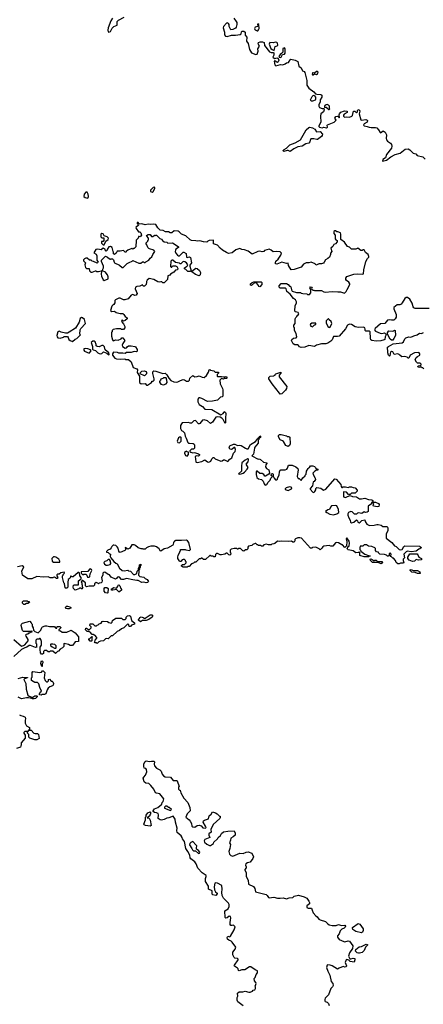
# Model space of a CAD drawing. Extents: x 2106670 to 2323771, y 35271 to 224896.
# Tile 192 of 256: x 2245196 to 2251535, y 85999 to 101452. Entities that reach past the tile are written whole.
import ezdxf

# ---------------------------------------------------------------- set-up
doc = ezdxf.new("R2010")
doc.units = 0

msp = doc.modelspace()

# ---------------------------------------------------------------- linework, layer by layer
at = {"layer": '0CON20XD'}
for points in [[(2246655, 101477), (2246630, 101435), (2246587, 101325), (2246579, 101285), (2246585, 101262), (2246595, 101258), (2246625, 101264), (2246649, 101321), (2246676, 101344), (2246725, 101367), (2246729, 101421), (2246748, 101442), (2246835, 101491)], [(2248558, 101478), (2248598, 101425), (2248606, 101405), (2248609, 101375), (2248597, 101333), (2248584, 101316), (2248545, 101298), (2248514, 101294), (2248487, 101345), (2248486, 101376), (2248475, 101390), (2248455, 101400), (2248444, 101396), (2248399, 101345), (2248392, 101325), (2248412, 101255), (2248413, 101215), (2248428, 101195), (2248455, 101187), (2248525, 101210), (2248585, 101210), (2248659, 101221), (2248675, 101230), (2248681, 101259), (2248690, 101270), (2248715, 101271), (2248738, 101255), (2248738, 101208), (2248762, 101175), (2248760, 101115), (2248785, 101080), (2248804, 100985), (2248839, 100929), (2248905, 100904), (2248927, 100913), (2248943, 100955), (2248937, 100995), (2248961, 101035), (2248943, 101075), (2248946, 101094), (2248974, 101106), (2249010, 101105), (2249036, 101096), (2249043, 101045), (2249118, 100948), (2249145, 100935), (2249177, 100937), (2249190, 100930), (2249185, 100895), (2249170, 100865), (2249175, 100858), (2249205, 100842), (2249235, 100851), (2249255, 100844), (2249268, 100815), (2249255, 100788), (2249245, 100781), (2249235, 100784), (2249205, 100808), (2249195, 100800), (2249202, 100742), (2249218, 100728), (2249294, 100746), (2249327, 100743), (2249365, 100758), (2249386, 100775), (2249420, 100780), (2249445, 100823), (2249455, 100830), (2249525, 100814), (2249565, 100793), (2249580, 100720), (2249616, 100695), (2249639, 100649), (2249665, 100636), (2249673, 100623), (2249708, 100495), (2249704, 100424), (2249736, 100375), (2249817, 100317), (2249840, 100290), (2249862, 100282), (2249925, 100280), (2249940, 100265), (2249940, 100235), (2249917, 100195), (2249916, 100155), (2249895, 100118), (2249895, 100095), (2249905, 100072), (2249945, 100058), (2249975, 100060), (2249977, 100037), (2249965, 100008), (2249927, 99973), (2249922, 99938), (2249927, 99843), (2249895, 99787), (2249896, 99775), (2249905, 99764), (2249945, 99753), (2249975, 99767), (2250015, 99756), (2250028, 99765), (2250024, 99795), (2250029, 99801), (2250135, 99842), (2250158, 99865), (2250164, 99875), (2250148, 99905), (2250159, 99931), (2250186, 99936), (2250200, 99930), (2250212, 99912), (2250220, 99915), (2250214, 99956), (2250220, 99975), (2250242, 99998), (2250295, 100021), (2250340, 100015), (2250338, 99995), (2250292, 99968), (2250282, 99955), (2250280, 99935), (2250295, 99920), (2250335, 99929), (2250375, 99920), (2250410, 99935), (2250422, 99948), (2250440, 100015), (2250457, 100017), (2250485, 99990), (2250500, 100005), (2250500, 100025), (2250512, 100038), (2250525, 100040), (2250540, 100015), (2250530, 99975), (2250555, 99880), (2250565, 99874), (2250634, 99884), (2250655, 99877), (2250658, 99868), (2250652, 99845), (2250604, 99816), (2250596, 99795), (2250605, 99784), (2250655, 99777), (2250687, 99765)], [(2248925, 101277), (2248935, 101279), (2248949, 101295), (2248955, 101315), (2248950, 101375), (2248935, 101386), (2248929, 101375), (2248938, 101355), (2248934, 101346), (2248895, 101334), (2248885, 101315), (2248887, 101297), (2248895, 101290), (2248925, 101277)], [(2249195, 100970), (2249210, 101030), (2249239, 101041), (2249248, 101052), (2249247, 101085), (2249235, 101094), (2249215, 101098), (2249175, 101087), (2249126, 101094), (2249116, 101065), (2249140, 101000), (2249159, 100985), (2249195, 100970)], [(2249285, 100860), (2249305, 100862), (2249323, 100905), (2249355, 100912), (2249368, 100925), (2249363, 100965), (2249368, 100995), (2249355, 101010), (2249329, 101001), (2249327, 100943), (2249310, 100920), (2249288, 100905), (2249267, 100875), (2249272, 100865), (2249285, 100860)], [(2249805, 100584), (2249825, 100602), (2249855, 100594), (2249875, 100601), (2249885, 100628), (2249875, 100637), (2249855, 100637), (2249825, 100610), (2249805, 100619), (2249795, 100616), (2249790, 100595), (2249795, 100584), (2249805, 100584)], [(2249795, 100174), (2249775, 100175), (2249765, 100195), (2249792, 100248), (2249805, 100263), (2249817, 100267), (2249828, 100258), (2249842, 100235), (2249843, 100197), (2249834, 100186), (2249795, 100174)], [(2250055, 100040), (2250067, 100055), (2250060, 100065), (2250060, 100095), (2250048, 100108), (2250025, 100118), (2249995, 100108), (2249984, 100096), (2249982, 100072), (2250007, 100077), (2250040, 100055), (2250045, 100042), (2250055, 100040)], [(2249445, 99383), (2249415, 99400), (2249395, 99400), (2249343, 99383), (2249333, 99393), (2249335, 99400), (2249350, 99415), (2249386, 99434), (2249440, 99485), (2249525, 99521), (2249604, 99565), (2249671, 99675), (2249694, 99725), (2249735, 99759), (2249755, 99765), (2249796, 99755), (2249829, 99735), (2249855, 99690), (2249915, 99698), (2249952, 99655), (2249948, 99635), (2249935, 99617), (2249875, 99571), (2249865, 99569), (2249815, 99584), (2249768, 99582), (2249761, 99569), (2249755, 99535), (2249735, 99515), (2249688, 99502), (2249635, 99466), (2249565, 99458), (2249504, 99426), (2249445, 99383)], [(2250687, 99765), (2250715, 99758), (2250785, 99759), (2250805, 99752), (2250830, 99725), (2250855, 99679), (2250864, 99674), (2250905, 99705), (2250936, 99686), (2250957, 99645), (2250954, 99585), (2250959, 99565), (2250974, 99544), (2251020, 99515), (2251034, 99495), (2251039, 99465), (2251034, 99435), (2250958, 99335), (2250940, 99285), (2250899, 99255), (2250895, 99230), (2250955, 99247), (2251025, 99301), (2251092, 99335), (2251174, 99356), (2251251, 99419), (2251295, 99424), (2251325, 99408), (2251376, 99356), (2251416, 99345), (2251438, 99318), (2251525, 99297), (2251565, 99260)], [(2246265, 98652), (2246277, 98675), (2246273, 98713), (2246255, 98743), (2246235, 98747), (2246211, 98715), (2246204, 98675), (2246225, 98659), (2246265, 98652)], [(2247275, 98743), (2247293, 98755), (2247318, 98802), (2247319, 98815), (2247312, 98822), (2247295, 98818), (2247253, 98777), (2247251, 98755), (2247275, 98743)], [(2249827, 96323), (2249735, 96340), (2249675, 96314), (2249618, 96308), (2249592, 96315), (2249576, 96336), (2249557, 96347), (2249518, 96348), (2249492, 96362), (2249467, 96415), (2249470, 96435), (2249495, 96452), (2249539, 96461), (2249550, 96475), (2249538, 96525), (2249513, 96575), (2249510, 96615), (2249500, 96625), (2249500, 96655), (2249520, 96685), (2249520, 96755), (2249530, 96765), (2249532, 96778), (2249548, 96792), (2249550, 96805), (2249565, 96810), (2249582, 96835), (2249568, 96855), (2249526, 96866), (2249517, 96877), (2249520, 96965), (2249542, 97005), (2249542, 97025), (2249526, 97056), (2249498, 97078), (2249443, 97143), (2249392, 97185), (2249380, 97225), (2249368, 97238), (2249285, 97240), (2249270, 97255), (2249270, 97275), (2249305, 97310), (2249385, 97312), (2249415, 97298), (2249432, 97272), (2249445, 97270), (2249455, 97260), (2249463, 97213), (2249475, 97192), (2249545, 97172), (2249605, 97170), (2249615, 97160), (2249645, 97152), (2249705, 97150), (2249715, 97140), (2249745, 97140), (2249770, 97165), (2249770, 97215), (2249752, 97245), (2249765, 97260), (2249790, 97255), (2249780, 97235), (2249782, 97222), (2249798, 97208), (2249817, 97207), (2249825, 97200), (2249935, 97200), (2249975, 97178), (2249995, 97173), (2250105, 97187), (2250191, 97181), (2250235, 97178), (2250295, 97162), (2250322, 97185), (2250341, 97215), (2250382, 97295), (2250382, 97305), (2250363, 97333), (2250327, 97357), (2250318, 97375), (2250318, 97395), (2250335, 97420), (2250445, 97459), (2250495, 97462), (2250575, 97457), (2250596, 97464), (2250600, 97525), (2250634, 97656), (2250656, 97704), (2250678, 97725), (2250680, 97735), (2250668, 97765), (2250625, 97800), (2250605, 97840), (2250585, 97840), (2250575, 97830), (2250555, 97828), (2250505, 97868), (2250475, 97852), (2250405, 97852), (2250374, 97884), (2250345, 97892), (2250295, 97958), (2250242, 98002), (2250238, 98065), (2250242, 98085), (2250236, 98106), (2250195, 98120), (2250175, 98120), (2250157, 98137), (2250145, 98140), (2250130, 98125), (2250130, 98095), (2250152, 98072), (2250153, 98013), (2250160, 97995), (2250180, 97985), (2250182, 97965), (2250155, 97932), (2250130, 97925), (2250116, 97894), (2250080, 97865), (2250098, 97815), (2250078, 97785), (2250077, 97765), (2250062, 97725), (2250038, 97702), (2249997, 97683), (2249980, 97645), (2249965, 97630), (2249935, 97620), (2249895, 97620), (2249887, 97613), (2249845, 97600), (2249835, 97618), (2249775, 97647), (2249736, 97634), (2249695, 97634), (2249655, 97614), (2249615, 97567), (2249505, 97530), (2249458, 97528), (2249420, 97595), (2249412, 97632), (2249385, 97627), (2249315, 97644), (2249235, 97613), (2249215, 97620), (2249213, 97643), (2249219, 97661), (2249255, 97692), (2249296, 97755), (2249306, 97786), (2249300, 97800), (2249287, 97807), (2249225, 97813), (2249175, 97810), (2249145, 97837), (2249115, 97850), (2249043, 97827), (2249030, 97815), (2249005, 97808), (2248965, 97820), (2248936, 97816), (2248845, 97774), (2248787, 97817), (2248725, 97841), (2248684, 97844), (2248655, 97858), (2248592, 97838), (2248535, 97792), (2248475, 97783), (2248445, 97798), (2248383, 97835), (2248346, 97866), (2248305, 97912), (2248240, 97935), (2248240, 97985), (2248235, 97990), (2248173, 97987), (2248152, 97978), (2248135, 97962), (2248085, 97964), (2248025, 97982), (2247985, 97974), (2247965, 97980), (2247894, 97984), (2247872, 97995), (2247805, 98057), (2247735, 98087), (2247703, 98123), (2247685, 98132), (2247622, 98138), (2247585, 98107), (2247557, 98107), (2247532, 98122), (2247485, 98123), (2247452, 98142), (2247405, 98148), (2247364, 98184), (2247335, 98238), (2247295, 98243), (2247245, 98238), (2247215, 98242), (2247165, 98232), (2247115, 98247), (2247075, 98240), (2247070, 98255), (2247055, 98270), (2247042, 98268), (2247040, 98255), (2247058, 98238), (2247060, 98225), (2247022, 98188), (2247023, 98173), (2247062, 98122), (2247085, 98120), (2247098, 98108), (2247108, 98072), (2247088, 98042), (2247075, 98050), (2247062, 98048), (2247058, 98022), (2247028, 97992), (2247027, 97947), (2247018, 97925), (2247020, 97885), (2246995, 97860), (2246985, 97860), (2246975, 97850), (2246965, 97860), (2246955, 97860), (2246893, 97837), (2246870, 97815), (2246865, 97800), (2246852, 97802), (2246825, 97828), (2246775, 97818), (2246725, 97820), (2246710, 97785), (2246685, 97768), (2246670, 97775), (2246670, 97805), (2246663, 97813), (2246648, 97875), (2246625, 97892), (2246594, 97886), (2246570, 97845), (2246570, 97835), (2246555, 97820), (2246542, 97822), (2246538, 97848), (2246508, 97868), (2246475, 97840), (2246425, 97850), (2246390, 97845), (2246362, 97795), (2246395, 97770), (2246408, 97745), (2246408, 97678), (2246430, 97645), (2246415, 97630), (2246357, 97657), (2246335, 97660), (2246318, 97678), (2246295, 97680), (2246257, 97707), (2246235, 97708), (2246212, 97698), (2246200, 97685), (2246200, 97665), (2246230, 97635), (2246222, 97605), (2246228, 97565), (2246248, 97548), (2246290, 97545), (2246295, 97510), (2246315, 97488), (2246335, 97487), (2246385, 97510), (2246395, 97510), (2246405, 97500), (2246435, 97500), (2246475, 97510), (2246480, 97505), (2246477, 97457), (2246483, 97425), (2246505, 97370), (2246525, 97358), (2246586, 97384), (2246587, 97415), (2246576, 97445), (2246557, 97475), (2246545, 97487), (2246498, 97508), (2246502, 97535), (2246513, 97555), (2246513, 97585), (2246480, 97655), (2246480, 97675), (2246491, 97689), (2246545, 97740), (2246577, 97727), (2246605, 97700), (2246615, 97700), (2246625, 97690), (2246635, 97700), (2246655, 97700), (2246670, 97685), (2246678, 97648), (2246687, 97637), (2246765, 97600), (2246804, 97564), (2246820, 97565), (2246882, 97625), (2246915, 97643), (2246965, 97660), (2246975, 97670), (2247065, 97630), (2247098, 97632), (2247125, 97652), (2247142, 97652), (2247155, 97640), (2247165, 97640), (2247177, 97653), (2247222, 97675), (2247243, 97707), (2247272, 97728), (2247286, 97764), (2247320, 97815), (2247302, 97832), (2247233, 97853), (2247222, 97862), (2247208, 97878), (2247195, 97920), (2247180, 97935), (2247182, 97948), (2247210, 97975), (2247210, 97985), (2247220, 97995), (2247220, 98025), (2247192, 98052), (2247190, 98065), (2247215, 98078), (2247245, 98078), (2247265, 98050), (2247285, 98050), (2247315, 98070), (2247325, 98060), (2247335, 98070), (2247345, 98070), (2247395, 98020), (2247425, 98008), (2247438, 97985), (2247465, 97967), (2247505, 97958), (2247525, 97942), (2247595, 97947), (2247670, 97905), (2247690, 97885), (2247690, 97875), (2247651, 97849), (2247642, 97835), (2247640, 97815), (2247649, 97789), (2247677, 97757), (2247688, 97748), (2247705, 97748), (2247765, 97802), (2247775, 97802), (2247810, 97780), (2247816, 97726), (2247825, 97721), (2247865, 97729), (2247878, 97718), (2247892, 97635), (2247870, 97600), (2247869, 97585), (2247888, 97512), (2247872, 97498), (2247848, 97498), (2247835, 97502), (2247805, 97532), (2247784, 97544), (2247782, 97558), (2247814, 97576), (2247827, 97585), (2247837, 97605), (2247817, 97635), (2247792, 97652), (2247764, 97656), (2247728, 97622), (2247715, 97620), (2247705, 97630), (2247643, 97643), (2247600, 97675), (2247585, 97678), (2247568, 97662), (2247565, 97580), (2247575, 97570), (2247585, 97570), (2247595, 97590), (2247645, 97590), (2247666, 97576), (2247682, 97545), (2247673, 97527), (2247645, 97520), (2247619, 97491), (2247564, 97456), (2247555, 97440), (2247525, 97430), (2247520, 97375), (2247465, 97320), (2247445, 97320), (2247430, 97335), (2247415, 97340), (2247385, 97332), (2247365, 97338), (2247302, 97372), (2247228, 97392), (2247200, 97365), (2247190, 97345), (2247190, 97315), (2247180, 97305), (2247180, 97295), (2247155, 97270), (2247135, 97270), (2247125, 97290), (2247082, 97268), (2247037, 97263), (2247017, 97253), (2247010, 97225), (2247040, 97155), (2247025, 97128), (2247005, 97122), (2246975, 97138), (2246945, 97130), (2246898, 97072), (2246845, 97053), (2246825, 97057), (2246775, 97082), (2246755, 97082), (2246700, 97055), (2246692, 97045), (2246692, 97008), (2246676, 96984), (2246657, 96973), (2246643, 96955), (2246620, 96885), (2246645, 96870), (2246685, 96878), (2246710, 96855), (2246772, 96838)], [(2246525, 97920), (2246550, 97975), (2246588, 98002), (2246590, 98025), (2246570, 98045), (2246525, 98060), (2246505, 98092), (2246485, 98098), (2246472, 98085), (2246470, 98045), (2246485, 98030), (2246518, 98028), (2246520, 97985), (2246505, 97970), (2246482, 97968), (2246480, 97945), (2246505, 97920), (2246525, 97920)], [(2248015, 97434), (2247955, 97452), (2247900, 97495), (2247900, 97505), (2247965, 97550), (2247985, 97548), (2248021, 97515), (2248036, 97486), (2248028, 97445), (2248015, 97434)], [(2248965, 97260), (2248950, 97265), (2248948, 97278), (2248915, 97320), (2248885, 97320), (2248835, 97280), (2248820, 97285), (2248822, 97305), (2248845, 97328), (2248875, 97340), (2248987, 97337), (2249000, 97325), (2249000, 97295), (2248965, 97260)], [(2251625, 96917), (2251405, 96918), (2251387, 96927), (2251375, 96943), (2251359, 97005), (2251325, 97063), (2251285, 97091), (2251265, 97090), (2251245, 97076), (2251204, 97006), (2251185, 96986), (2251165, 96978), (2251125, 96979), (2251074, 96935), (2251070, 96915), (2251108, 96825), (2251110, 96785), (2251094, 96756), (2251072, 96738), (2251035, 96734), (2251009, 96739), (2250975, 96734), (2250928, 96685), (2250865, 96676), (2250778, 96605), (2250768, 96585), (2250785, 96562), (2250855, 96532), (2250885, 96528), (2250925, 96538), (2250940, 96525), (2250950, 96505), (2250937, 96473), (2250932, 96435), (2250918, 96425), (2250868, 96412), (2250795, 96407), (2250725, 96418), (2250712, 96425), (2250704, 96455), (2250698, 96555), (2250683, 96563), (2250632, 96562), (2250620, 96575), (2250622, 96595), (2250615, 96618), (2250595, 96627), (2250515, 96621), (2250465, 96629), (2250405, 96666), (2250375, 96672), (2250346, 96655), (2250315, 96600), (2250215, 96485), (2250188, 96478), (2250125, 96480), (2250105, 96428), (2250082, 96405), (2250035, 96373), (2250005, 96364), (2249934, 96366), (2249855, 96346), (2249827, 96323)], [(2246025, 96402), (2246065, 96440), (2246095, 96450), (2246150, 96505), (2246140, 96515), (2246148, 96585), (2246158, 96605), (2246232, 96685), (2246212, 96745), (2246185, 96770), (2246165, 96777), (2246146, 96764), (2246132, 96705), (2246071, 96609), (2245975, 96547), (2245945, 96532), (2245915, 96532), (2245848, 96548), (2245817, 96563), (2245796, 96554), (2245782, 96495), (2245783, 96473), (2245795, 96458), (2245833, 96453), (2245882, 96468), (2245895, 96480), (2245945, 96480), (2245960, 96465), (2245970, 96435), (2245987, 96417), (2246025, 96402)], [(2246772, 96838), (2246805, 96842), (2246818, 96838), (2246832, 96825), (2246851, 96791), (2246882, 96772), (2246882, 96755), (2246855, 96732), (2246825, 96720), (2246805, 96740), (2246794, 96716), (2246825, 96680), (2246848, 96635), (2246848, 96615), (2246825, 96590), (2246795, 96590), (2246785, 96598), (2246715, 96598), (2246662, 96588), (2246650, 96575), (2246650, 96555), (2246640, 96545), (2246638, 96485), (2246652, 96425), (2246665, 96412), (2246705, 96428), (2246745, 96422), (2246790, 96445), (2246802, 96458), (2246815, 96460), (2246850, 96415), (2246818, 96372), (2246808, 96345), (2246810, 96325), (2246855, 96298), (2246875, 96300), (2246884, 96316), (2246905, 96332), (2246945, 96332), (2247005, 96320), (2247017, 96315), (2247040, 96275), (2247042, 96248), (2247029, 96241), (2246995, 96242), (2246945, 96227), (2246875, 96228), (2246855, 96212), (2246815, 96220), (2246755, 96220), (2246735, 96230), (2246668, 96232), (2246652, 96205), (2246656, 96185), (2246692, 96142), (2246715, 96130), (2246785, 96122), (2246845, 96130), (2246865, 96120), (2246905, 96120), (2246945, 96080), (2246978, 95995), (2247035, 95970), (2247048, 95955), (2247042, 95915), (2247080, 95855), (2247080, 95765), (2247085, 95752), (2247105, 95738), (2247165, 95740), (2247190, 95715), (2247206, 95714), (2247250, 95745), (2247270, 95765), (2247272, 95778), (2247295, 95780), (2247310, 95795), (2247310, 95815), (2247287, 95897), (2247288, 95925), (2247301, 95939), (2247337, 95937), (2247445, 95900), (2247482, 95902), (2247505, 95880), (2247538, 95825), (2247571, 95791), (2247615, 95768), (2247655, 95763), (2247682, 95768), (2247720, 95790), (2247765, 95804), (2247785, 95800), (2247815, 95778), (2247845, 95780), (2247861, 95795), (2247870, 95825), (2247915, 95868), (2247948, 95848), (2247985, 95850), (2248015, 95861), (2248060, 95840), (2248093, 95837), (2248130, 95865), (2248162, 95918), (2248170, 95955), (2248185, 95960), (2248195, 95950), (2248245, 95940), (2248265, 95920), (2248318, 95918), (2248318, 95902), (2248300, 95885), (2248300, 95855), (2248305, 95850), (2248365, 95852), (2248397, 95847), (2248405, 95840), (2248415, 95840), (2248425, 95850), (2248450, 95845), (2248450, 95825), (2248445, 95822), (2248405, 95820), (2248395, 95812), (2248365, 95820), (2248342, 95795), (2248343, 95735), (2248380, 95665), (2248384, 95645), (2248387, 95545), (2248375, 95530), (2248350, 95525), (2248305, 95478), (2248225, 95463), (2248145, 95460), (2248056, 95506), (2248025, 95518), (2248010, 95515), (2247993, 95497), (2247992, 95455), (2248015, 95410), (2248065, 95382), (2248105, 95337), (2248212, 95335), (2248355, 95252), (2248391, 95269), (2248403, 95285), (2248405, 95300), (2248428, 95288), (2248436, 95275), (2248428, 95195), (2248431, 95129), (2248425, 95112), (2248392, 95175), (2248369, 95199), (2248345, 95212), (2248305, 95218), (2248279, 95211), (2248225, 95134), (2248195, 95113), (2248148, 95158), (2248095, 95171), (2248066, 95164), (2248025, 95112), (2248015, 95110), (2248005, 95110), (2247955, 95160), (2247932, 95158), (2247895, 95120), (2247875, 95120), (2247845, 95132), (2247750, 95125), (2247735, 95110), (2247723, 95085), (2247724, 95035), (2247738, 95005), (2247760, 94995), (2247787, 94967), (2247793, 94913), (2247812, 94882), (2247836, 94816), (2247845, 94808), (2247864, 94804), (2247922, 94802), (2247935, 94790), (2247940, 94775), (2247940, 94725), (2247927, 94713), (2247895, 94710), (2247870, 94685), (2247870, 94675), (2247883, 94663), (2247915, 94652), (2247935, 94658), (2247955, 94652), (2248007, 94637), (2248020, 94625), (2248020, 94615), (2248007, 94603), (2247975, 94608), (2247950, 94595), (2247962, 94515), (2247970, 94505), (2247985, 94501), (2248055, 94520), (2248105, 94542), (2248145, 94510), (2248165, 94508), (2248200, 94525), (2248215, 94560), (2248235, 94578), (2248245, 94578), (2248265, 94560), (2248353, 94523), (2248375, 94528), (2248398, 94542), (2248415, 94542), (2248465, 94520), (2248497, 94553), (2248530, 94575), (2248553, 94647), (2248578, 94675), (2248587, 94705), (2248575, 94740), (2248565, 94740), (2248535, 94712), (2248515, 94708), (2248495, 94712), (2248488, 94745), (2248497, 94763), (2248555, 94788), (2248575, 94788), (2248615, 94767), (2248655, 94774), (2248675, 94770), (2248745, 94727), (2248765, 94718), (2248782, 94718), (2248822, 94785), (2248898, 94832), (2248928, 94862), (2248932, 94878), (2248958, 94902), (2248965, 94920), (2248980, 94915), (2248980, 94895), (2248952, 94878), (2248950, 94865), (2248940, 94855), (2248940, 94805), (2248890, 94745), (2248882, 94728), (2248870, 94635), (2248840, 94605), (2248943, 94553), (2248955, 94557), (2248978, 94548), (2249025, 94507), (2249080, 94495), (2249080, 94485), (2249063, 94465), (2249057, 94435), (2249070, 94410), (2249108, 94385), (2249118, 94335), (2249109, 94321), (2249055, 94290), (2249045, 94290), (2249028, 94315), (2249005, 94332), (2248965, 94330), (2248925, 94366), (2248914, 94366), (2248909, 94351), (2248910, 94315), (2248922, 94265), (2248945, 94247), (2248996, 94236), (2249021, 94211), (2249034, 94165), (2249045, 94149), (2249055, 94146), (2249077, 94155), (2249097, 94193), (2249130, 94225), (2249140, 94255), (2249160, 94275), (2249160, 94285), (2249148, 94298), (2249150, 94325), (2249165, 94328), (2249175, 94320), (2249178, 94285), (2249194, 94254), (2249215, 94231), (2249235, 94229), (2249247, 94243), (2249251, 94269), (2249270, 94305), (2249274, 94356), (2249285, 94382), (2249295, 94389), (2249365, 94389), (2249391, 94399), (2249403, 94415), (2249418, 94462), (2249475, 94462), (2249535, 94432), (2249565, 94408), (2249568, 94385), (2249553, 94283), (2249572, 94252), (2249585, 94250), (2249615, 94222), (2249641, 94259), (2249680, 94295), (2249680, 94305), (2249695, 94320), (2249703, 94367), (2249725, 94410), (2249735, 94420), (2249748, 94422), (2249765, 94448), (2249775, 94452), (2249799, 94449), (2249825, 94440), (2249840, 94425), (2249845, 94410), (2249880, 94395), (2249878, 94382), (2249855, 94380), (2249832, 94368), (2249802, 94335), (2249808, 94305), (2249837, 94257), (2249842, 94235), (2249820, 94205), (2249803, 94197), (2249797, 94135), (2249760, 94095), (2249758, 94085), (2249799, 94039), (2249815, 94033), (2249832, 94045), (2249847, 94075), (2249848, 94095), (2249865, 94112), (2249925, 94100), (2249965, 94070), (2250005, 94082), (2250145, 94248), (2250165, 94238), (2250240, 94155), (2250243, 94123), (2250255, 94110), (2250265, 94110), (2250275, 94120), (2250315, 94120), (2250355, 94110), (2250375, 94122), (2250405, 94122), (2250435, 94110), (2250467, 94107), (2250497, 94067), (2250498, 94052), (2250465, 94020), (2250405, 94020), (2250385, 94000), (2250362, 94002), (2250327, 94037), (2250285, 94040), (2250280, 94035), (2250280, 93965), (2250315, 93952), (2250345, 93970), (2250385, 93982), (2250425, 93968), (2250485, 93963), (2250535, 93931), (2250565, 93930), (2250615, 93943), (2250673, 93923), (2250727, 93917), (2250740, 93905), (2250740, 93885), (2250722, 93868), (2250720, 93855), (2250670, 93815), (2250671, 93749), (2250667, 93733), (2250655, 93720), (2250625, 93718), (2250605, 93728), (2250567, 93703), (2250515, 93710), (2250503, 93707), (2250485, 93690), (2250455, 93690), (2250415, 93727), (2250395, 93733), (2250362, 93718), (2250350, 93695), (2250350, 93675), (2250363, 93635), (2250388, 93595), (2250392, 93565), (2250405, 93554), (2250445, 93567), (2250485, 93600), (2250500, 93585), (2250508, 93565), (2250525, 93557), (2250542, 93565), (2250568, 93592), (2250615, 93600), (2250620, 93575), (2250648, 93535), (2250690, 93515), (2250765, 93517), (2250805, 93530), (2250825, 93530), (2250875, 93517), (2250898, 93498), (2250965, 93497), (2250977, 93475), (2250978, 93435), (2250953, 93375), (2250954, 93314), (2251039, 93249), (2251080, 93195), (2251106, 93186), (2251155, 93137), (2251175, 93130), (2251204, 93136), (2251227, 93183), (2251245, 93192), (2251475, 93190), (2251485, 93180), (2251498, 93178), (2251500, 93165), (2251480, 93145), (2251465, 93140), (2251425, 93108), (2251345, 93100), (2251285, 93108), (2251268, 93098)], [(2250065, 96622), (2250090, 96655), (2250100, 96685), (2250090, 96715), (2250055, 96740), (2250045, 96760), (2250010, 96725), (2250010, 96695), (2250037, 96637), (2250050, 96625), (2250065, 96622)], [(2249795, 96632), (2249825, 96660), (2249835, 96660), (2249848, 96672), (2249845, 96690), (2249785, 96691), (2249762, 96675), (2249758, 96658), (2249771, 96641), (2249795, 96632)], [(2251035, 96423), (2251015, 96440), (2250970, 96515), (2250972, 96535), (2250987, 96563), (2250995, 96568), (2251046, 96564), (2251065, 96568), (2251085, 96581), (2251093, 96575), (2251096, 96495), (2251074, 96446), (2251055, 96424), (2251035, 96423)], [(2251542, 95972), (2251525, 95990), (2251515, 95990), (2251505, 96000), (2251485, 96000), (2251475, 95992), (2251458, 95998), (2251450, 96005), (2251455, 96020), (2251488, 96022), (2251500, 96035), (2251500, 96045), (2251485, 96060), (2251445, 96060), (2251427, 96077), (2251408, 96115), (2251425, 96148), (2251444, 96166), (2251480, 96185), (2251482, 96205), (2251470, 96225), (2251455, 96230), (2251398, 96225), (2251328, 96185), (2251315, 96150), (2251305, 96140), (2251295, 96140), (2251280, 96155), (2251246, 96166), (2251195, 96158), (2251164, 96184), (2251157, 96197), (2251136, 96206), (2251078, 96198), (2251055, 96237), (2251035, 96243), (2251022, 96235), (2251012, 96215), (2251010, 96175), (2251005, 96170), (2250988, 96188), (2250978, 96225), (2250978, 96265), (2250970, 96275), (2250975, 96310), (2250990, 96325), (2251064, 96366), (2251205, 96382), (2251222, 96395), (2251246, 96444), (2251262, 96458), (2251305, 96473), (2251335, 96470), (2251365, 96477), (2251388, 96492), (2251436, 96504), (2251475, 96533), (2251505, 96527), (2251539, 96541)], [(2246285, 96220), (2246295, 96223), (2246317, 96255), (2246309, 96269), (2246265, 96288), (2246225, 96292), (2246204, 96286), (2246203, 96265), (2246215, 96248), (2246285, 96220)], [(2246595, 96190), (2246600, 96195), (2246598, 96225), (2246541, 96271), (2246527, 96317), (2246508, 96338), (2246485, 96338), (2246445, 96317), (2246411, 96321), (2246397, 96335), (2246396, 96355), (2246382, 96395), (2246365, 96404), (2246345, 96404), (2246318, 96385), (2246340, 96325), (2246341, 96281), (2246349, 96269), (2246388, 96258), (2246422, 96222), (2246445, 96214), (2246465, 96209), (2246485, 96213), (2246515, 96240), (2246565, 96220), (2246595, 96190)], [(2247155, 95862), (2247090, 95895), (2247092, 95915), (2247112, 95938), (2247153, 95943), (2247185, 95930), (2247190, 95915), (2247186, 95894), (2247155, 95862)], [(2247455, 95723), (2247495, 95738), (2247510, 95755), (2247508, 95795), (2247495, 95830), (2247455, 95830), (2247445, 95820), (2247412, 95808), (2247410, 95795), (2247390, 95775), (2247390, 95765), (2247415, 95730), (2247455, 95723)], [(2249287, 95577), (2249275, 95588), (2249162, 95735), (2249110, 95815), (2249110, 95835), (2249132, 95858), (2249185, 95860), (2249195, 95870), (2249208, 95872), (2249210, 95885), (2249220, 95895), (2249295, 95920), (2249300, 95905), (2249270, 95875), (2249270, 95845), (2249393, 95693), (2249389, 95665), (2249373, 95635), (2249315, 95581), (2249287, 95577)], [(2247705, 94812), (2247730, 94835), (2247730, 94895), (2247725, 94900), (2247705, 94900), (2247691, 94889), (2247672, 94835), (2247680, 94815), (2247705, 94812)], [(2249415, 94754), (2249377, 94767), (2249339, 94829), (2249325, 94842), (2249287, 94857), (2249260, 94905), (2249260, 94925), (2249275, 94940), (2249302, 94942), (2249385, 94920), (2249395, 94910), (2249425, 94910), (2249438, 94898), (2249446, 94795), (2249435, 94770), (2249415, 94754)], [(2247825, 94602), (2247850, 94625), (2247850, 94665), (2247825, 94670), (2247815, 94680), (2247785, 94660), (2247783, 94647), (2247801, 94611), (2247825, 94602)], [(2248645, 94320), (2248675, 94323), (2248705, 94333), (2248725, 94348), (2248771, 94399), (2248782, 94425), (2248752, 94475), (2248786, 94514), (2248792, 94545), (2248785, 94560), (2248775, 94560), (2248735, 94537), (2248687, 94495), (2248678, 94445), (2248682, 94368), (2248630, 94325), (2248645, 94320)], [(2249415, 94064), (2249463, 94087), (2249470, 94105), (2249457, 94117), (2249435, 94122), (2249380, 94105), (2249365, 94090), (2249365, 94080), (2249415, 94064)], [(2250125, 93683), (2250175, 93698), (2250210, 93715), (2250202, 93765), (2250175, 93820), (2250155, 93828), (2250095, 93820), (2250075, 93800), (2250060, 93765), (2250033, 93757), (2250000, 93735), (2250020, 93715), (2250065, 93692), (2250125, 93683)], [(2250815, 93807), (2250752, 93815), (2250748, 93825), (2250758, 93858), (2250750, 93865), (2250752, 93878), (2250785, 93880), (2250829, 93859), (2250842, 93845), (2250835, 93810), (2250815, 93807)], [(2251268, 93098), (2251228, 93062), (2251240, 93005), (2251220, 92985), (2251218, 92965), (2251230, 92925), (2251215, 92920), (2251178, 92922), (2251155, 92910), (2251135, 92910), (2251110, 92935), (2251100, 92965), (2251065, 93000), (2251055, 93000), (2251035, 93020), (2251020, 93025), (2251020, 93045), (2251030, 93055), (2251025, 93080), (2251000, 93075), (2251000, 93045), (2250985, 93030), (2250972, 93032), (2250955, 93050), (2250927, 93057), (2250853, 93063), (2250830, 93085), (2250830, 93095), (2250802, 93102), (2250785, 93120), (2250782, 93152), (2250773, 93163), (2250725, 93183), (2250675, 93187), (2250642, 93212), (2250608, 93212), (2250585, 93190), (2250545, 93190), (2250538, 93165), (2250540, 93135), (2250550, 93125), (2250552, 93112), (2250615, 93062), (2250675, 93040), (2250698, 93038), (2250698, 93032), (2250685, 93030), (2250675, 93020), (2250605, 93023), (2250540, 93045), (2250537, 93087), (2250525, 93100), (2250515, 93090), (2250475, 93083), (2250435, 93117), (2250353, 93133), (2250342, 93142), (2250340, 93155), (2250350, 93165), (2250352, 93178), (2250370, 93195), (2250378, 93235), (2250370, 93265), (2250335, 93320), (2250322, 93305), (2250332, 93255), (2250330, 93195), (2250305, 93170), (2250265, 93210), (2250255, 93210), (2250205, 93240), (2250175, 93248), (2250155, 93240), (2250112, 93188), (2250085, 93188), (2250055, 93197), (2249972, 93188), (2249955, 93178), (2249943, 93157), (2249915, 93130), (2249897, 93147), (2249857, 93167), (2249835, 93172), (2249795, 93168), (2249785, 93160), (2249765, 93160), (2249620, 93315), (2249595, 93322), (2249565, 93322), (2249530, 93305), (2249518, 93292), (2249517, 93273), (2249505, 93250), (2249485, 93250), (2249465, 93268), (2249415, 93260), (2249315, 93270), (2249275, 93262), (2249245, 93268), (2249205, 93230), (2249187, 93223), (2249155, 93220), (2249145, 93210), (2249105, 93210), (2249065, 93220), (2249032, 93208), (2249015, 93190), (2248995, 93190), (2248985, 93200), (2248945, 93200), (2248935, 93210), (2248925, 93210), (2248905, 93230), (2248895, 93230), (2248860, 93215), (2248842, 93198), (2248792, 93188), (2248780, 93175), (2248780, 93145), (2248765, 93130), (2248745, 93130), (2248715, 93112), (2248700, 93115), (2248665, 93150), (2248635, 93150), (2248625, 93140), (2248615, 93140), (2248605, 93150), (2248565, 93150), (2248515, 93140), (2248500, 93125), (2248500, 93095), (2248507, 93087), (2248510, 93065), (2248495, 93050), (2248482, 93052), (2248455, 93080), (2248445, 93080), (2248417, 93063), (2248365, 93052), (2248345, 93052), (2248305, 93072), (2248288, 93072), (2248273, 93057), (2248265, 93020), (2248243, 93023), (2248235, 93030), (2248205, 93030), (2248195, 93040), (2248185, 93040), (2248115, 92980), (2248085, 92980), (2248055, 93000), (2248045, 93000), (2248035, 92990), (2248015, 92990), (2247965, 92940), (2247943, 92937), (2247925, 92920), (2247895, 92910), (2247858, 92872), (2247835, 92870), (2247825, 92860), (2247765, 92860), (2247740, 92875), (2247740, 92885), (2247755, 92900), (2247785, 92900), (2247810, 92925), (2247810, 92945), (2247800, 92955), (2247800, 92965), (2247785, 92980), (2247765, 92980), (2247750, 92975), (2247725, 92950), (2247705, 92950), (2247702, 92965), (2247682, 92995), (2247680, 93015), (2247683, 93047), (2247710, 93095), (2247710, 93105), (2247720, 93115), (2247722, 93138), (2247795, 93138), (2247805, 93132), (2247865, 93122), (2247880, 93135), (2247852, 93245), (2247833, 93273), (2247815, 93282), (2247735, 93277), (2247645, 93280), (2247635, 93270), (2247622, 93268), (2247620, 93255), (2247610, 93245), (2247607, 93213), (2247600, 93205), (2247515, 93158), (2247463, 93147), (2247415, 93112), (2247402, 93115), (2247389, 93149), (2247347, 93177), (2247315, 93188), (2247255, 93188), (2247221, 93179), (2247187, 93163), (2247165, 93140), (2247135, 93140), (2247125, 93148), (2247105, 93148), (2247055, 93162), (2247015, 93200), (2246992, 93212), (2246975, 93212), (2246955, 93210), (2246925, 93160), (2246895, 93140), (2246852, 93168), (2246852, 93162), (2246860, 93160), (2246858, 93132), (2246845, 93120), (2246775, 93090), (2246764, 93094), (2246753, 93113), (2246742, 93155), (2246729, 93179), (2246705, 93197), (2246676, 93206), (2246665, 93204), (2246644, 93186), (2246635, 93162), (2246615, 93142), (2246580, 93125), (2246560, 93105), (2246560, 93095), (2246585, 93090), (2246605, 93070), (2246620, 93065), (2246618, 93028), (2246630, 93005), (2246677, 92947), (2246705, 92920), (2246725, 92910), (2246764, 92844), (2246805, 92808), (2246835, 92803), (2246895, 92810), (2246905, 92800), (2246935, 92798), (2246985, 92742), (2247005, 92742), (2247038, 92762), (2247043, 92797), (2247052, 92808), (2247060, 92815), (2247060, 92845), (2247080, 92875), (2247080, 92895), (2247098, 92908), (2247100, 92885), (2247090, 92875), (2247090, 92855), (2247080, 92845), (2247080, 92825), (2247070, 92815), (2247070, 92765), (2247060, 92755), (2247060, 92735), (2247083, 92713), (2247144, 92704), (2247165, 92680), (2247198, 92665), (2247220, 92635), (2247205, 92620), (2247185, 92612), (2247145, 92622), (2247115, 92620), (2247055, 92650), (2247035, 92648), (2246975, 92658), (2246875, 92682), (2246825, 92667), (2246797, 92667), (2246765, 92702), (2246753, 92707), (2246735, 92702), (2246719, 92681), (2246703, 92673), (2246635, 92703), (2246605, 92740), (2246585, 92742), (2246535, 92782), (2246513, 92777), (2246500, 92765), (2246500, 92735), (2246482, 92695), (2246492, 92645), (2246488, 92625), (2246475, 92612), (2246445, 92610), (2246435, 92600), (2246425, 92610), (2246395, 92620), (2246372, 92598), (2246370, 92575), (2246355, 92560), (2246285, 92562), (2246245, 92550), (2246230, 92565), (2246232, 92605), (2246228, 92615), (2246185, 92650), (2246175, 92650), (2246160, 92625), (2246170, 92615), (2246170, 92595), (2246180, 92575), (2246180, 92545), (2246188, 92532), (2246175, 92520), (2246165, 92520), (2246155, 92530), (2246135, 92530), (2246125, 92520), (2246065, 92500), (2246043, 92523), (2246038, 92545), (2246040, 92575), (2246055, 92582), (2246118, 92582), (2246120, 92645), (2246160, 92675), (2246160, 92695), (2246142, 92725), (2246138, 92768), (2246127, 92777), (2246115, 92777), (2246035, 92710), (2246015, 92710), (2246005, 92720), (2245995, 92720), (2245988, 92692), (2245972, 92678), (2245960, 92665), (2245960, 92645), (2245950, 92635), (2245950, 92545), (2245935, 92530), (2245915, 92530), (2245910, 92535), (2245902, 92602), (2245892, 92615), (2245870, 92695), (2245870, 92725), (2245880, 92735), (2245880, 92745), (2245900, 92765), (2245895, 92780), (2245845, 92770), (2245815, 92750), (2245795, 92750), (2245782, 92738), (2245780, 92725), (2245798, 92695), (2245785, 92682), (2245775, 92682), (2245745, 92700), (2245723, 92697), (2245715, 92690), (2245675, 92690), (2245645, 92710), (2245565, 92702), (2245465, 92712), (2245385, 92678), (2245325, 92678), (2245243, 92733), (2245232, 92795), (2245260, 92865), (2245235, 92880), (2245163, 92867)], [(2251365, 92948), (2251315, 92970), (2251290, 92995), (2251290, 93015), (2251325, 93070), (2251437, 93067), (2251450, 93055), (2251467, 93017), (2251508, 92995), (2251510, 92985), (2251500, 92975), (2251457, 92967), (2251425, 92980), (2251395, 92952), (2251365, 92948)], [(2245725, 92938), (2245825, 92940), (2245828, 92955), (2245810, 92985), (2245766, 93016), (2245745, 93022), (2245725, 93019), (2245700, 92995), (2245706, 92956), (2245725, 92938)], [(2246575, 92892), (2246615, 92900), (2246630, 92915), (2246630, 92925), (2246620, 92935), (2246620, 92955), (2246605, 92980), (2246585, 92980), (2246565, 92960), (2246535, 92950), (2246520, 92935), (2246527, 92907), (2246555, 92892), (2246575, 92892)], [(2250875, 92913), (2250845, 92920), (2250825, 92932), (2250735, 92934), (2250705, 92962), (2250700, 92985), (2250715, 92988), (2250765, 92960), (2250775, 92968), (2250795, 92968), (2250818, 92948), (2250887, 92947), (2250892, 92928), (2250875, 92913)], [(2246285, 92700), (2246297, 92713), (2246302, 92755), (2246330, 92805), (2246323, 92823), (2246305, 92832), (2246295, 92830), (2246265, 92790), (2246162, 92788), (2246160, 92765), (2246182, 92742), (2246195, 92740), (2246205, 92750), (2246235, 92750), (2246250, 92735), (2246260, 92705), (2246285, 92700)], [(2251485, 92760), (2251445, 92762), (2251405, 92778), (2251355, 92782), (2251330, 92805), (2251330, 92815), (2251345, 92822), (2251375, 92808), (2251445, 92808), (2251480, 92785), (2251480, 92775), (2251490, 92765), (2251485, 92760)], [(2246765, 92470), (2246755, 92470), (2246715, 92510), (2246657, 92497), (2246645, 92500), (2246632, 92515), (2246675, 92542), (2246715, 92528), (2246740, 92555), (2246742, 92578), (2246755, 92580), (2246768, 92568), (2246783, 92523), (2246800, 92505), (2246765, 92470)], [(2246575, 92450), (2246545, 92458), (2246524, 92484), (2246522, 92525), (2246535, 92542), (2246565, 92542), (2246587, 92527), (2246580, 92455), (2246575, 92450)], [(2245262, 92272), (2245240, 92295), (2245240, 92315), (2245255, 92330), (2245315, 92330), (2245325, 92320), (2245338, 92318), (2245350, 92305), (2245325, 92290), (2245305, 92290), (2245275, 92272), (2245262, 92272)], [(2245975, 92203), (2245945, 92203), (2245925, 92212), (2245918, 92225), (2245920, 92235), (2245930, 92245), (2245945, 92248), (2245985, 92237), (2246000, 92225), (2246000, 92215), (2245975, 92203)], [(2246415, 91660), (2246405, 91670), (2246382, 91672), (2246370, 91685), (2246378, 91692), (2246382, 91715), (2246410, 91745), (2246408, 91758), (2246375, 91790), (2246365, 91790), (2246355, 91800), (2246332, 91802), (2246305, 91840), (2246295, 91840), (2246285, 91850), (2246255, 91850), (2246230, 91875), (2246235, 91900), (2246245, 91900), (2246275, 91880), (2246295, 91880), (2246320, 91905), (2246320, 91925), (2246300, 91945), (2246305, 91970), (2246345, 91970), (2246375, 91940), (2246405, 91940), (2246415, 91950), (2246428, 91952), (2246442, 91968), (2246475, 91980), (2246490, 92005), (2246505, 92012), (2246575, 92008), (2246595, 91992), (2246635, 91980), (2246650, 91995), (2246655, 92020), (2246705, 92060), (2246795, 92060), (2246815, 92040), (2246855, 92040), (2246867, 92053), (2246870, 92075), (2246890, 92095), (2246915, 92102), (2246935, 92090), (2246953, 92023), (2247000, 91985), (2247000, 91965), (2246953, 91947), (2246935, 91930), (2246915, 91930), (2246910, 91955), (2246895, 91970), (2246830, 91905), (2246795, 91892), (2246765, 91868), (2246725, 91850), (2246655, 91780), (2246635, 91780), (2246587, 91733), (2246555, 91740), (2246543, 91737), (2246510, 91705), (2246463, 91697), (2246440, 91685), (2246415, 91660)], [(2247095, 92000), (2247060, 92025), (2247060, 92035), (2247080, 92055), (2247085, 92070), (2247105, 92078), (2247135, 92070), (2247145, 92060), (2247165, 92060), (2247245, 92112), (2247272, 92112), (2247280, 92105), (2247282, 92085), (2247278, 92075), (2247225, 92038), (2247185, 92020), (2247125, 92020), (2247095, 92000)], [(2245106, 91726), (2245225, 91622), (2245255, 91630), (2245275, 91642), (2245332, 91705), (2245331, 91725), (2245298, 91775), (2245292, 91798), (2245305, 91810), (2245328, 91812), (2245342, 91828), (2245355, 91830), (2245365, 91840), (2245390, 91845), (2245385, 91860), (2245375, 91850), (2245255, 91850), (2245243, 91863), (2245222, 91945), (2245223, 91967), (2245238, 91982), (2245355, 92010), (2245378, 91988), (2245380, 91975), (2245390, 91965), (2245390, 91935), (2245410, 91905), (2245412, 91872), (2245432, 91852), (2245485, 91830), (2245529, 91871), (2245545, 91910), (2245557, 91923), (2245595, 91940), (2245625, 91940), (2245665, 91930), (2245745, 91930), (2245752, 91912), (2245765, 91900), (2245778, 91902), (2245785, 91930), (2245825, 91930), (2245840, 91915), (2245840, 91905), (2245812, 91878), (2245810, 91865), (2245835, 91860), (2245865, 91840), (2245935, 91840), (2246005, 91870), (2246065, 91828), (2246120, 91765), (2246118, 91692), (2246065, 91688), (2246033, 91637), (2246022, 91628), (2245988, 91628), (2245965, 91648), (2245895, 91660), (2245890, 91655), (2245888, 91612), (2245868, 91592), (2245830, 91575), (2245808, 91542), (2245790, 91535), (2245757, 91503), (2245715, 91540), (2245675, 91540), (2245665, 91530), (2245645, 91530), (2245615, 91550), (2245585, 91550), (2245572, 91538), (2245570, 91505), (2245557, 91493), (2245540, 91495), (2245523, 91513), (2245518, 91565), (2245520, 91605), (2245540, 91635), (2245540, 91695), (2245530, 91725), (2245518, 91738), (2245505, 91740), (2245495, 91730), (2245465, 91730), (2245450, 91715), (2245450, 91665), (2245460, 91655), (2245460, 91615), (2245468, 91602), (2245445, 91600), (2245365, 91630), (2245345, 91630), (2245308, 91602), (2245275, 91592), (2245225, 91568), (2245103, 91455)], [(2245765, 91590), (2245770, 91595), (2245768, 91625), (2245750, 91645), (2245715, 91650), (2245685, 91650), (2245680, 91645), (2245682, 91632), (2245705, 91610), (2245745, 91590), (2245765, 91590)], [(2246325, 91700), (2246305, 91700), (2246282, 91722), (2246280, 91735), (2246298, 91742), (2246322, 91768), (2246335, 91770), (2246340, 91765), (2246330, 91755), (2246330, 91705), (2246325, 91700)], [(2245550, 91300), (2245545, 91300), (2245530, 91345), (2245534, 91376), (2245545, 91390), (2245556, 91386), (2245562, 91375), (2245562, 91358), (2245550, 91335), (2245550, 91300)], [(2245535, 90850), (2245510, 90855), (2245510, 90875), (2245520, 90885), (2245520, 90895), (2245540, 90915), (2245513, 90973), (2245497, 91027), (2245477, 91047), (2245435, 91050), (2245383, 91083), (2245380, 91125), (2245390, 91135), (2245394, 91205), (2245405, 91222), (2245515, 91208), (2245537, 91213), (2245555, 91230), (2245565, 91230), (2245592, 91205), (2245580, 91125), (2245595, 91080), (2245615, 91060), (2245635, 91060), (2245650, 91075), (2245650, 91095), (2245665, 91100), (2245692, 91072), (2245705, 91070), (2245715, 91060), (2245726, 91036), (2245722, 91008), (2245710, 90995), (2245668, 90982), (2245645, 90958), (2245628, 90932), (2245606, 90874), (2245585, 90860), (2245545, 90860), (2245535, 90850)], [(2245175, 91112), (2245245, 91132), (2245318, 91128), (2245318, 91122), (2245305, 91120), (2245295, 91110), (2245275, 91110), (2245262, 91095), (2245292, 91032), (2245298, 90945), (2245325, 90850), (2245343, 90833), (2245385, 90818), (2245402, 90818), (2245435, 90840), (2245465, 90840), (2245470, 90835), (2245470, 90825), (2245445, 90800), (2245425, 90792), (2245395, 90792), (2245385, 90800), (2245335, 90808), (2245305, 90808), (2245225, 90792), (2245175, 90820)], [(2245195, 90542), (2245215, 90530), (2245252, 90522), (2245282, 90505), (2245290, 90485), (2245282, 90455), (2245283, 90413), (2245305, 90370), (2245350, 90345), (2245350, 90315), (2245330, 90290), (2245322, 90288), (2245320, 90280), (2245275, 90280), (2245260, 90265), (2245260, 90255), (2245280, 90225), (2245280, 90175), (2245220, 90105), (2245220, 90065), (2245213, 90057), (2245210, 90035), (2245145, 90012)], [(2245435, 90148), (2245358, 90178), (2245342, 90192), (2245340, 90235), (2245320, 90255), (2245320, 90280), (2245328, 90282), (2245340, 90300), (2245375, 90300), (2245420, 90255), (2245438, 90248), (2245477, 90247), (2245490, 90235), (2245502, 90168), (2245465, 90152), (2245435, 90148)], [(2248705, 85973), (2248620, 86035), (2248612, 86065), (2248612, 86105), (2248623, 86127), (2248619, 86175), (2248645, 86194), (2248703, 86197), (2248735, 86207), (2248795, 86187), (2248815, 86190), (2248850, 86205), (2248865, 86220), (2248890, 86225), (2248898, 86245), (2248898, 86275), (2248890, 86285), (2248900, 86295), (2248910, 86325), (2248905, 86340), (2248882, 86365), (2248880, 86405), (2248895, 86420), (2248910, 86465), (2248930, 86495), (2248930, 86525), (2248895, 86540), (2248828, 86585), (2248805, 86586), (2248732, 86538), (2248685, 86538), (2248645, 86522), (2248635, 86530), (2248628, 86555), (2248615, 86568), (2248568, 86595), (2248562, 86605), (2248568, 86615), (2248628, 86695), (2248626, 86706), (2248615, 86717), (2248575, 86723), (2248562, 86732), (2248544, 86774), (2248544, 86816), (2248582, 86865), (2248590, 86895), (2248532, 86975), (2248515, 86992), (2248480, 87005), (2248462, 87022), (2248452, 87045), (2248463, 87067), (2248495, 87060), (2248505, 87070), (2248562, 87165), (2248578, 87215), (2248555, 87239), (2248533, 87237), (2248513, 87233), (2248501, 87251), (2248500, 87285), (2248511, 87355), (2248506, 87375), (2248485, 87383), (2248455, 87358), (2248435, 87350), (2248422, 87362), (2248418, 87465), (2248469, 87495), (2248486, 87535), (2248486, 87565), (2248478, 87585), (2248396, 87666), (2248374, 87704), (2248371, 87755), (2248376, 87804), (2248369, 87865), (2248305, 87900), (2248275, 87906), (2248262, 87898), (2248248, 87845), (2248257, 87797), (2248273, 87763), (2248298, 87745), (2248300, 87735), (2248275, 87708), (2248230, 87715), (2248220, 87725), (2248218, 87778), (2248164, 87804), (2248159, 87855), (2248112, 87925), (2248113, 87973), (2248127, 88005), (2248125, 88020), (2248064, 88064), (2247992, 88135), (2247966, 88206), (2247946, 88236), (2247885, 88280), (2247873, 88295), (2247867, 88337), (2247838, 88398), (2247807, 88445), (2247786, 88556), (2247753, 88595), (2247750, 88615), (2247732, 88645), (2247668, 88695), (2247663, 88725), (2247672, 88762), (2247641, 88855), (2247636, 88906), (2247618, 88938), (2247605, 88950), (2247537, 88923), (2247505, 88918), (2247465, 88898), (2247425, 88890), (2247405, 88893), (2247373, 88913), (2247378, 88975), (2247370, 88995), (2247346, 89006), (2247315, 89010), (2247290, 89025), (2247290, 89035), (2247314, 89066), (2247364, 89086), (2247428, 89142), (2247433, 89167), (2247447, 89183), (2247460, 89225), (2247395, 89302), (2247345, 89311), (2247330, 89320), (2247304, 89374), (2247258, 89435), (2247222, 89462), (2247175, 89470), (2247149, 89489), (2247134, 89546), (2247144, 89566), (2247172, 89595), (2247192, 89645), (2247190, 89685), (2247177, 89697), (2247153, 89703), (2247146, 89736), (2247148, 89775), (2247169, 89811), (2247185, 89818), (2247235, 89808), (2247265, 89816), (2247305, 89813), (2247314, 89804), (2247308, 89765), (2247312, 89742), (2247347, 89707), (2247395, 89680), (2247418, 89658), (2247433, 89613), (2247454, 89584), (2247481, 89571), (2247565, 89562), (2247605, 89510), (2247665, 89510), (2247670, 89505), (2247700, 89415), (2247690, 89405), (2247690, 89375), (2247705, 89360), (2247715, 89360), (2247728, 89318), (2247773, 89233), (2247836, 89165), (2247866, 89085), (2247872, 89035), (2247824, 88986), (2247808, 88935), (2247860, 88895), (2247876, 88875), (2247896, 88835), (2247902, 88795), (2247914, 88784), (2247945, 88780), (2247985, 88805), (2248015, 88809), (2248045, 88799), (2248075, 88771), (2248116, 88764), (2248123, 88775), (2248116, 88796), (2248077, 88855), (2248085, 88877), (2248100, 88890), (2248159, 88911), (2248173, 88955), (2248203, 88985), (2248225, 89022), (2248274, 89004), (2248299, 88989), (2248335, 88950), (2248345, 88950), (2248347, 88933), (2248338, 88915), (2248235, 88820), (2248198, 88742), (2248202, 88698), (2248168, 88675), (2248167, 88655), (2248180, 88615), (2248105, 88587), (2248092, 88565), (2248099, 88545), (2248135, 88514), (2248175, 88490), (2248195, 88490), (2248238, 88522), (2248244, 88546), (2248304, 88595), (2248315, 88617), (2248351, 88649), (2248365, 88678), (2248395, 88703), (2248464, 88716), (2248565, 88720), (2248578, 88685), (2248578, 88655), (2248550, 88625), (2248510, 88605), (2248508, 88575), (2248490, 88535), (2248507, 88505), (2248497, 88445), (2248480, 88395), (2248492, 88355), (2248512, 88332), (2248545, 88326), (2248655, 88370), (2248705, 88366), (2248751, 88389), (2248785, 88394), (2248843, 88373), (2248868, 88315), (2248858, 88288), (2248815, 88232), (2248775, 88219), (2248749, 88201), (2248740, 88185), (2248752, 88155), (2248752, 88138), (2248730, 88115), (2248730, 88105), (2248752, 88065), (2248751, 88005), (2248783, 87945), (2248790, 87885), (2248866, 87846), (2248887, 87815), (2248898, 87765), (2249065, 87724), (2249085, 87709), (2249102, 87675), (2249115, 87669), (2249185, 87679), (2249245, 87663), (2249287, 87663), (2249335, 87672), (2249385, 87656), (2249428, 87672), (2249485, 87676), (2249505, 87696), (2249575, 87711), (2249665, 87688), (2249705, 87664), (2249738, 87618), (2249746, 87595), (2249746, 87575), (2249707, 87543), (2249705, 87519), (2249725, 87509), (2249777, 87507), (2249787, 87477), (2249803, 87433), (2249845, 87386), (2249870, 87370), (2249896, 87336), (2249915, 87323), (2249998, 87298), (2250028, 87265), (2250055, 87247), (2250105, 87238), (2250165, 87238), (2250205, 87252), (2250248, 87238), (2250305, 87240), (2250312, 87225), (2250308, 87212), (2250290, 87195), (2250255, 87180), (2250230, 87150), (2250213, 87105), (2250188, 87075), (2250188, 87055), (2250215, 87018), (2250285, 86983), (2250305, 86978), (2250355, 86993), (2250375, 86991), (2250427, 86915), (2250424, 86875), (2250378, 86805), (2250361, 86755), (2250381, 86711), (2250395, 86710), (2250435, 86723), (2250460, 86720), (2250461, 86695), (2250448, 86662), (2250385, 86673), (2250364, 86694), (2250335, 86702), (2250322, 86695), (2250307, 86655), (2250330, 86605), (2250325, 86588), (2250305, 86580), (2250275, 86590), (2250215, 86567), (2250185, 86548), (2250105, 86601), (2250074, 86614), (2250035, 86620), (2250025, 86612), (2250012, 86575), (2250035, 86518), (2250069, 86455), (2250088, 86355), (2250113, 86323), (2250118, 86295), (2250108, 86272), (2250083, 86247), (2250045, 86150), (2249994, 86095), (2249986, 86075), (2249989, 86055), (2249995, 86043), (2250025, 86030), (2250045, 86010), (2250055, 85982)], [(2247245, 88792), (2247174, 88804), (2247150, 88815), (2247148, 88825), (2247170, 88895), (2247170, 88935), (2247180, 88945), (2247183, 88967), (2247208, 89005), (2247245, 89020), (2247250, 89015), (2247250, 88985), (2247240, 88975), (2247240, 88955), (2247200, 88925), (2247228, 88918), (2247247, 88887), (2247260, 88805), (2247245, 88792)], [(2247565, 89042), (2247580, 89055), (2247545, 89090), (2247535, 89090), (2247505, 89110), (2247485, 89110), (2247470, 89095), (2247470, 89075), (2247565, 89042)], [(2248005, 88364), (2248020, 88370), (2248025, 88385), (2248007, 88415), (2247974, 88434), (2247971, 88455), (2247976, 88485), (2247965, 88501), (2247915, 88552), (2247885, 88537), (2247870, 88525), (2247861, 88501), (2247902, 88445), (2247910, 88425), (2247928, 88408), (2247958, 88408), (2248005, 88364)], [(2250565, 87123), (2250474, 87144), (2250430, 87175), (2250421, 87195), (2250423, 87205), (2250510, 87265), (2250540, 87255), (2250592, 87182), (2250592, 87155), (2250579, 87131), (2250565, 87123)], [(2250515, 86800), (2250495, 86808), (2250468, 86835), (2250475, 86858), (2250527, 86903), (2250565, 86904), (2250635, 86942), (2250655, 86940), (2250660, 86935), (2250658, 86925), (2250626, 86894), (2250608, 86845), (2250576, 86814), (2250535, 86802), (2250515, 86800)]]:
    msp.add_lwpolyline(points, dxfattribs=at)

doc.saveas('drawing.dxf')
